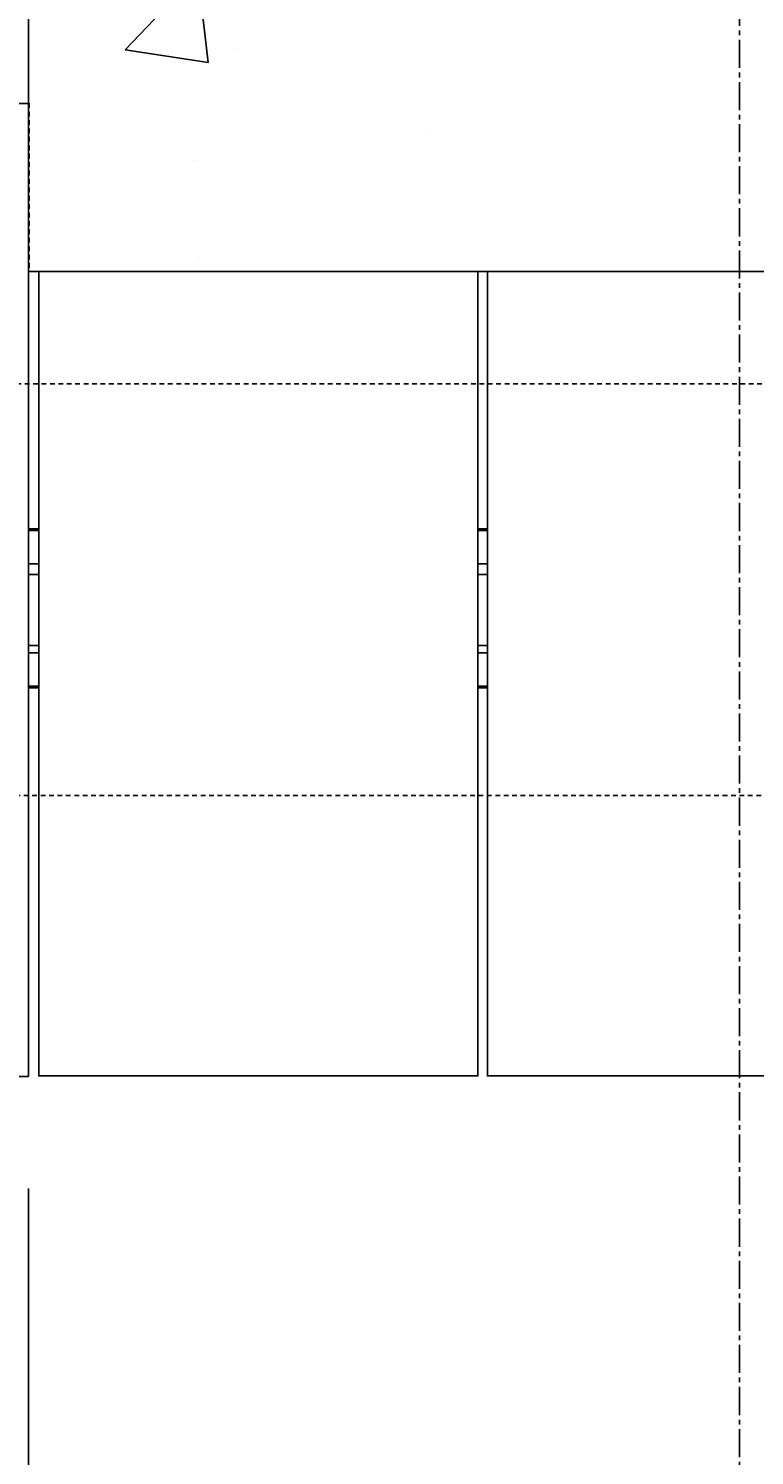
# Model space of a CAD drawing. Header units: inches. Extents: x -169 to 2787, y 589 to 946.
# Tile 7 of 45: x 585 to 604, y 772 to 810. Entities that reach past the tile are written whole.
import ezdxf

# ---------------------------------------------------------------- set-up
doc = ezdxf.new("R2010")
doc.units = ezdxf.units.IN
doc.header["$MEASUREMENT"] = 0
doc.linetypes.add('CENTER2', pattern=[1.125, 0.75, -0.125, 0.125, -0.125])
doc.linetypes.add('HIDDEN2', pattern=[0.1875, 0.125, -0.0625])
for name, color, linetype in [('A-FLOR-HDLN', 10, 'HIDDEN2'), ('A-WALL-PATT', 8, 'Continuous'), ('S-ANNO-DIMS', 1, 'Continuous'), ('S-COLS', 53, 'Continuous'), ('S-DOOR-TRNCH', 2, 'Continuous'), ('S-GRID', 1, 'CENTER2')]:
    doc.layers.add(name, color=color, linetype=linetype)
doc.styles.add('Annotative', font='romans.shx', dxfattribs={"width": 0.8, "height": 0.125})
doc.dimstyles.new('Annotative', dxfattribs={"dimscale": 0, "dimtxt": 0.125, "dimasz": 0.125, "dimexe": 0.18, "dimexo": 0.0625, "dimgap": 0.09, "dimtad": 1, "dimdec": 3, "dimzin": 3, "dimdsep": 46, "dimlunit": 4, "dimtxsty": 'Annotative', "dimcen": 0.09, "dimclrt": 2, "dimazin": 2, "dimtfac": 1, "dimtdec": 3, "dimtmove": 0, "dimatfit": 0, "dimfxl": 1, "dimtfill": 1, "dimfrac": 2, "dimtolj": 1, "dimtzin": 0, "dimarcsym": 0})

# ---------------------------------------------------------------- blocks, each defined once
blk = doc.blocks.new('TRENCH COVER PLATES_C1_MIDDLE')
at = {"lineweight": -3}
for p, q in [((336.25, 12.993), (348, 12.993)), ((348, 12.993), (348, -13.007)), ((348.272, 1.625), (348, 1.625)), ((348.272, 1.578), (348, 1.578)), ((360.265, 1.625), (360.01, 1.625)), ((360.265, 1.578), (360.01, 1.578)), ((348.272, 0.687), (348, 0.687)), ((348.272, 0.409), (348, 0.409)), ((360.265, 0.687), (360.01, 0.687)), ((360.265, 0.409), (360.01, 0.409)), ((348.272, -1.495), (348, -1.495)), ((360.265, -1.495), (360.01, -1.495)), ((348, -1.688), (348.272, -1.688)), ((360.01, -1.688), (360.265, -1.688)), ((348.272, -2.578), (348, -2.578)), ((348, -2.625), (348.272, -2.625)), ((360.265, -2.578), (360.01, -2.578)), ((360.01, -2.625), (360.265, -2.625)), ((336.25, -13.007), (348, -13.007))]:
    blk.add_line(p, q, dxfattribs=at)
for points in [[(348.272, 8.5), (360.01, 8.5), (360.01, -12.993), (348.272, -12.993)], [(360.265, 8.5), (372.003, 8.5), (372.003, -12.993), (360.265, -12.993)]]:
    blk.add_lwpolyline(points, close=True, dxfattribs=at)
blk = doc.blocks.new('*D64')
at = {"layer": 'Defpoints', "color": 0, "transparency": 16777216}
for p in [(585.077, 781.699), (633.083, 781.713), (585.077, 698.522)]:
    blk.add_point(p, dxfattribs=at)
at = {"layer": 'S-ANNO-DIMS', "color": 0, "lineweight": -2, "transparency": 16777216}
for p, q in [((585.077, 778.699), (585.077, 689.882)), ((633.083, 778.713), (633.083, 689.882)), ((627.083, 698.522), (591.077, 698.522))]:
    blk.add_line(p, q, dxfattribs=at)
at = {"layer": 'S-ANNO-DIMS', "color": 0, "transparency": 16777216}
for points in [[(591.077, 699.522), (591.077, 697.522), (585.077, 698.522)], [(627.083, 699.522), (627.083, 697.522), (633.083, 698.522)]]:
    blk.add_solid(points, dxfattribs=at)
at = {"layer": 'S-ANNO-DIMS', "color": 2, "transparency": 16777216, "insert": (609.08, 706.413), "char_height": 6, "attachment_point": 5, "style": 'Annotative', "bg_fill": 3, "box_fill_scale": 1.25, "bg_fill_color": 256, "bg_fill_true_color": 13158600, "bg_fill_transparency": 0}
blk.add_mtext('\\A1;4\'-0"', dxfattribs=at)

msp = doc.modelspace()

# ---------------------------------------------------------------- hatches: boundary and pattern name
at = {"layer": 'A-WALL-PATT', "lineweight": -3}
h = msp.add_hatch(dxfattribs=at)
h.set_pattern_fill('AR-CONC', color=8, scale=2.5, style=0)
h.paths.add_polyline_path([(647.0774, 857.2059), (608.0774, 857.2059), (606.0774, 861.2059), (602.0774, 853.2059), (600.0774, 857.2059), (561.0774, 857.2059), (561.0774, 833.2059), (647.0774, 833.2059)])
h.paths.add_polyline_path([(647.0774, 833.2059), (585.0774, 833.2059), (585.0774, 830.2059), (612.2024, 830.2059), (612.2024, 819.2059), (585.0774, 819.2059), (585.0774, 803.2059), (619.8768, 803.2059), (619.8768, 810.5836), (613.8768, 810.5836), (613.8768, 813.5835), (619.8768, 813.5835), (619.8768, 803.2059), (641.0774, 803.2059), (641.0774, 800.2059), (647.0774, 800.2059)])

# ---------------------------------------------------------------- linework, layer by layer
at = {"layer": 'A-FLOR-HDLN', "lineweight": -3}
for p, q in [((585.0793, 807.7059), (585.0952, 807.7059)), ((585.0952, 807.7059), (585.0952, 803.2079)), ((983.5774, 800.2059), (237.3274, 800.2059)), ((237.3274, 789.2059), (983.5774, 789.2059))]:
    msp.add_line(p, q, dxfattribs=at)
at = {"layer": 'S-COLS', "lineweight": -3}
msp.add_lwpolyline([(647.0774, 857.2059), (647.0774, 800.2059), (641.0774, 800.2059), (641.0774, 803.2059), (585.0774, 803.2059), (585.0774, 819.2059), (612.2024, 819.2059), (612.2024, 830.2059), (585.0774, 830.2059), (585.0774, 833.2059), (647.0774, 833.2059), (561.0774, 833.2059), (561.0774, 857.2059)], dxfattribs=at)
at = {"layer": 'S-GRID', "lineweight": -3}
msp.add_line((604.0774, 657.8984), (604.0774, 928.1562), dxfattribs=at)

# ---------------------------------------------------------------- block references
at = {"layer": 'S-DOOR-TRNCH', "lineweight": -3}
msp.add_blockref('TRENCH COVER PLATES_C1_MIDDLE', (237.0774, 794.7059), dxfattribs=at)

# ---------------------------------------------------------------- next in the draw order: dimensions: what is measured, and where the dimension line sits
at = {"layer": 'S-ANNO-DIMS'}
dim = msp.add_linear_dim(base=(585.0774, 698.5218), p1=(633.0827, 781.7127), p2=(585.0774, 781.6991), dimstyle='Annotative', override={"dimpost": '\\X', "dimtfill": 1}, dxfattribs=at)
dim.commit()
dim.dimension.update_dxf_attribs({"geometry": '*D64', "text_midpoint": (609.08, 706.4133)})

doc.saveas('drawing.dxf')
